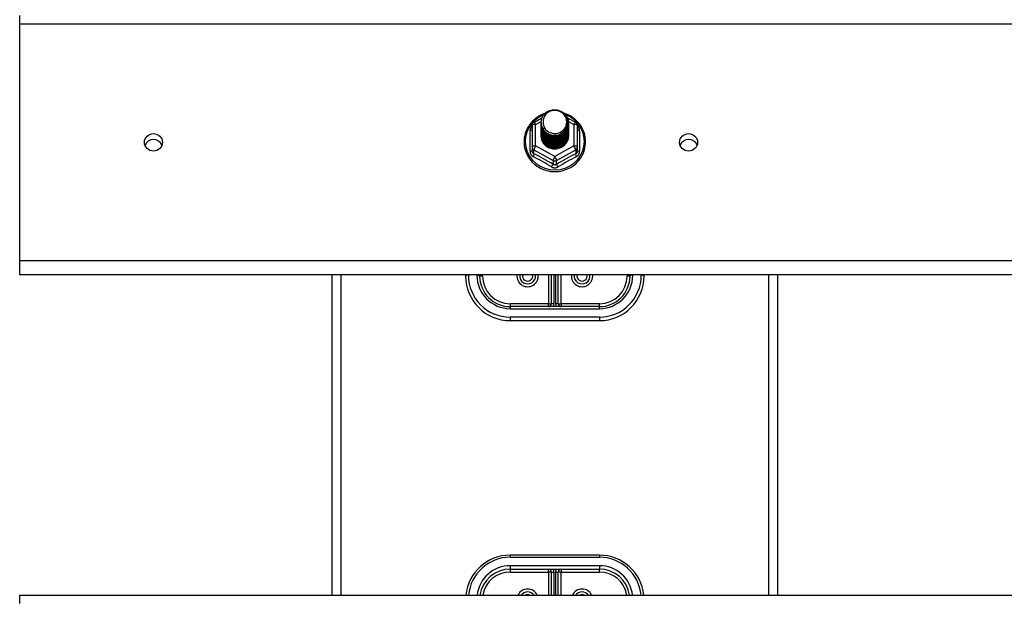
# Model space of a CAD drawing. Header units: inches. Extents: x 56.1 to 140.1, y 34.7 to 67.
# Tile 26 of 60: x 75.6 to 86.6, y 50.4 to 56.9. Entities that reach past the tile are written whole.
import ezdxf

# ---------------------------------------------------------------- set-up
doc = ezdxf.new("R2010")
doc.units = ezdxf.units.IN
doc.header["$MEASUREMENT"] = 0
doc.layers.add('Visible Edges(ANSI)', color=7, linetype='Continuous', lineweight=25)
doc.layers.add('Visible Tangent Edges(ANSI)', color=7, linetype='Continuous', lineweight=25)

msp = doc.modelspace()

# ---------------------------------------------------------------- linework, layer by layer
at = {"layer": 'Visible Edges(ANSI)'}
for p, q in [((75.563, 56.823), (75.563, 56.916)), ((75.563, 54.164), (75.563, 56.823)), ((81.329, 55.718), (81.419, 55.768)), ((81.704, 55.77), (81.797, 55.718)), ((81.309, 55.684), (81.309, 55.444)), ((81.409, 55.716), (81.409, 55.717)), ((81.409, 55.704), (81.409, 55.704)), ((81.409, 55.691), (81.409, 55.692)), ((81.409, 55.679), (81.409, 55.679)), ((81.409, 55.666), (81.409, 55.667)), ((81.409, 55.654), (81.409, 55.654)), ((81.716, 55.71), (81.716, 55.71)), ((81.716, 55.697), (81.716, 55.698)), ((81.716, 55.685), (81.716, 55.685)), ((81.716, 55.672), (81.716, 55.673)), ((81.716, 55.66), (81.716, 55.66)), ((81.716, 55.647), (81.716, 55.648)), ((81.817, 55.444), (81.817, 55.684)), ((81.409, 55.641), (81.409, 55.641)), ((81.409, 55.629), (81.409, 55.629)), ((81.409, 55.616), (81.409, 55.616)), ((81.409, 55.603), (81.409, 55.604)), ((81.409, 55.591), (81.409, 55.591)), ((81.409, 55.578), (81.409, 55.579)), ((81.716, 55.635), (81.716, 55.635)), ((81.716, 55.622), (81.716, 55.623)), ((81.716, 55.61), (81.716, 55.61)), ((81.716, 55.597), (81.716, 55.598)), ((81.716, 55.585), (81.716, 55.585)), ((81.309, 55.444), (81.309, 55.399)), ((81.544, 55.43), (81.543, 55.422)), ((81.817, 55.399), (81.817, 55.444)), ((75.563, 54.007), (75.563, 54.164)), ((97.197, 54.007), (75.563, 54.007)), ((79.063, 54.007), (79.063, 50.416)), ((80.563, 54.007), (80.563, 53.995)), ((80.72, 53.995), (80.72, 54.007)), ((81.523, 54.007), (81.523, 53.684)), ((81.602, 53.684), (81.602, 54.007)), ((82.405, 54.007), (82.405, 53.995)), ((82.563, 53.995), (82.563, 54.007)), ((84.063, 50.416), (84.063, 54.007)), ((82.063, 53.652), (81.063, 53.652)), ((81.063, 53.495), (82.063, 53.495)), ((82.063, 50.865), (81.063, 50.865)), ((81.063, 50.707), (82.063, 50.707)), ((81.523, 50.676), (81.523, 50.416)), ((81.602, 50.416), (81.602, 50.676)), ((75.563, 50.323), (75.563, 50.416)), ((75.563, 50.416), (97.197, 50.416))]:
    msp.add_line(p, q, dxfattribs=at)
at = {"layer": 'Visible Edges(ANSI)', "flags": 128}
for points in [[(81.451, 55.817), (81.429, 55.809), (81.407, 55.799), (81.387, 55.788), (81.367, 55.776), (81.348, 55.762), (81.33, 55.747), (81.313, 55.731), (81.297, 55.714), (81.283, 55.696), (81.27, 55.677), (81.258, 55.657), (81.248, 55.637), (81.239, 55.615), (81.231, 55.593), (81.225, 55.571), (81.221, 55.549), (81.219, 55.526), (81.218, 55.503), (81.218, 55.48), (81.221, 55.457), (81.224, 55.434), (81.23, 55.412), (81.237, 55.39), (81.245, 55.369), (81.256, 55.348), (81.267, 55.328), (81.28, 55.309), (81.294, 55.29), (81.31, 55.273), (81.326, 55.257), (81.344, 55.242), (81.363, 55.228), (81.382, 55.215), (81.403, 55.204), (81.424, 55.194), (81.446, 55.185), (81.468, 55.178), (81.491, 55.173), (81.515, 55.169), (81.538, 55.167), (81.562, 55.166), (81.585, 55.166), (81.609, 55.169), (81.632, 55.172), (81.655, 55.178), (81.677, 55.185), (81.699, 55.193), (81.72, 55.203), (81.741, 55.214), (81.761, 55.226), (81.78, 55.24), (81.798, 55.255), (81.814, 55.271), (81.83, 55.288), (81.844, 55.307), (81.857, 55.326), (81.869, 55.346), (81.879, 55.366), (81.888, 55.388), (81.895, 55.41), (81.901, 55.432), (81.905, 55.454), (81.907, 55.477), (81.908, 55.5)], [(81.43, 55.643), (81.414, 55.682), (81.409, 55.723), (81.417, 55.764), (81.437, 55.801), (81.467, 55.831), (81.505, 55.852), (81.547, 55.861), (81.591, 55.859), (81.632, 55.845), (81.668, 55.82), (81.695, 55.786), (81.712, 55.747), (81.716, 55.704), (81.708, 55.662), (81.688, 55.624), (81.658, 55.592), (81.621, 55.571), (81.578, 55.56), (81.535, 55.561), (81.493, 55.574), (81.458, 55.598), (81.43, 55.63), (81.414, 55.669), (81.409, 55.71)], [(81.447, 55.788), (81.446, 55.785), (81.444, 55.783), (81.443, 55.78), (81.442, 55.777), (81.441, 55.775), (81.44, 55.772), (81.439, 55.769), (81.438, 55.767), (81.438, 55.764), (81.437, 55.761), (81.436, 55.759), (81.436, 55.756), (81.435, 55.753), (81.434, 55.75), (81.434, 55.748), (81.434, 55.745), (81.433, 55.742), (81.433, 55.739), (81.433, 55.736), (81.433, 55.734), (81.433, 55.731), (81.433, 55.728), (81.433, 55.725), (81.433, 55.722)], [(81.449, 55.618), (81.472, 55.599), (81.498, 55.585), (81.526, 55.576), (81.556, 55.573), (81.586, 55.576), (81.615, 55.584), (81.642, 55.598), (81.665, 55.617), (81.684, 55.639), (81.697, 55.666), (81.705, 55.694), (81.707, 55.723), (81.702, 55.752), (81.692, 55.779), (81.675, 55.804), (81.654, 55.825), (81.629, 55.841), (81.601, 55.851), (81.571, 55.855), (81.541, 55.853), (81.512, 55.845), (81.486, 55.831), (81.464, 55.811), (81.447, 55.788)], [(81.908, 55.5), (81.907, 55.527), (81.904, 55.553), (81.898, 55.578), (81.891, 55.604), (81.882, 55.628), (81.87, 55.652), (81.857, 55.675), (81.842, 55.697), (81.825, 55.718), (81.807, 55.737), (81.787, 55.755), (81.766, 55.771), (81.743, 55.786), (81.72, 55.798), (81.695, 55.809), (81.67, 55.818)], [(81.409, 55.716), (81.409, 55.712), (81.41, 55.707), (81.41, 55.703), (81.41, 55.698), (81.411, 55.694), (81.412, 55.69), (81.413, 55.685), (81.414, 55.681), (81.415, 55.676), (81.416, 55.672), (81.418, 55.668), (81.419, 55.664), (81.421, 55.66), (81.423, 55.656), (81.425, 55.651), (81.427, 55.647), (81.43, 55.644), (81.432, 55.64), (81.434, 55.636), (81.437, 55.632), (81.44, 55.629), (81.443, 55.625), (81.446, 55.622), (81.449, 55.618)], [(81.409, 55.704), (81.411, 55.685), (81.414, 55.666), (81.421, 55.648), (81.43, 55.631), (81.441, 55.615), (81.454, 55.6), (81.469, 55.588), (81.486, 55.577), (81.504, 55.569), (81.523, 55.563), (81.543, 55.559), (81.563, 55.558), (81.583, 55.56), (81.603, 55.564), (81.622, 55.57), (81.64, 55.579), (81.656, 55.59), (81.671, 55.603), (81.685, 55.618), (81.696, 55.635), (81.705, 55.652), (81.711, 55.671), (81.715, 55.69), (81.716, 55.71)], [(81.716, 55.704), (81.716, 55.684), (81.712, 55.664), (81.706, 55.644), (81.698, 55.626), (81.687, 55.609), (81.674, 55.593), (81.658, 55.58), (81.641, 55.568), (81.623, 55.559), (81.603, 55.552), (81.583, 55.548), (81.563, 55.546), (81.542, 55.547), (81.522, 55.551), (81.503, 55.557), (81.484, 55.566), (81.467, 55.577), (81.452, 55.59), (81.439, 55.605), (81.428, 55.622), (81.419, 55.64), (81.413, 55.659), (81.41, 55.678), (81.409, 55.698)], [(81.409, 55.691), (81.411, 55.672), (81.414, 55.653), (81.421, 55.635), (81.43, 55.618), (81.441, 55.602), (81.454, 55.588), (81.469, 55.575), (81.486, 55.565), (81.504, 55.556), (81.523, 55.55), (81.543, 55.547), (81.563, 55.546), (81.583, 55.547), (81.603, 55.551), (81.622, 55.558), (81.64, 55.567), (81.656, 55.578), (81.671, 55.591), (81.685, 55.606), (81.696, 55.622), (81.705, 55.64), (81.711, 55.659), (81.715, 55.678), (81.716, 55.697)], [(81.716, 55.691), (81.716, 55.671), (81.712, 55.651), (81.706, 55.632), (81.698, 55.614), (81.687, 55.596), (81.674, 55.581), (81.658, 55.567), (81.641, 55.556), (81.623, 55.546), (81.603, 55.54), (81.583, 55.535), (81.563, 55.534), (81.542, 55.535), (81.522, 55.539), (81.503, 55.545), (81.484, 55.554), (81.467, 55.565), (81.452, 55.578), (81.439, 55.593), (81.428, 55.609), (81.419, 55.627), (81.413, 55.646), (81.41, 55.665), (81.409, 55.685)], [(81.409, 55.679), (81.411, 55.66), (81.414, 55.641), (81.421, 55.623), (81.43, 55.605), (81.441, 55.59), (81.454, 55.575), (81.469, 55.563), (81.486, 55.552), (81.504, 55.544), (81.523, 55.538), (81.543, 55.534), (81.563, 55.533), (81.583, 55.535), (81.603, 55.539), (81.622, 55.545), (81.64, 55.554), (81.656, 55.565), (81.671, 55.578), (81.685, 55.593), (81.696, 55.61), (81.705, 55.627), (81.711, 55.646), (81.715, 55.665), (81.716, 55.685)], [(81.716, 55.679), (81.716, 55.659), (81.712, 55.639), (81.706, 55.619), (81.698, 55.601), (81.687, 55.584), (81.674, 55.568), (81.658, 55.555), (81.641, 55.543), (81.623, 55.534), (81.603, 55.527), (81.583, 55.523), (81.563, 55.521), (81.542, 55.522), (81.522, 55.526), (81.503, 55.532), (81.484, 55.541), (81.467, 55.552), (81.452, 55.565), (81.439, 55.58), (81.428, 55.597), (81.419, 55.615), (81.413, 55.634), (81.41, 55.653), (81.409, 55.673)], [(81.409, 55.666), (81.411, 55.647), (81.414, 55.628), (81.421, 55.61), (81.43, 55.593), (81.441, 55.577), (81.454, 55.563), (81.469, 55.55), (81.486, 55.54), (81.504, 55.531), (81.523, 55.525), (81.543, 55.522), (81.563, 55.521), (81.583, 55.522), (81.603, 55.526), (81.622, 55.533), (81.64, 55.542), (81.656, 55.553), (81.671, 55.566), (81.685, 55.581), (81.696, 55.597), (81.705, 55.615), (81.711, 55.633), (81.715, 55.653), (81.716, 55.672)], [(81.716, 55.666), (81.716, 55.646), (81.712, 55.626), (81.706, 55.607), (81.698, 55.588), (81.687, 55.571), (81.674, 55.556), (81.658, 55.542), (81.641, 55.531), (81.623, 55.521), (81.603, 55.514), (81.583, 55.51), (81.563, 55.509), (81.542, 55.51), (81.522, 55.513), (81.503, 55.52), (81.484, 55.529), (81.467, 55.54), (81.452, 55.553), (81.439, 55.568), (81.428, 55.584), (81.419, 55.602), (81.413, 55.621), (81.41, 55.64), (81.409, 55.66)], [(81.409, 55.654), (81.411, 55.634), (81.414, 55.616), (81.421, 55.598), (81.43, 55.58), (81.441, 55.565), (81.454, 55.55), (81.469, 55.538), (81.486, 55.527), (81.504, 55.519), (81.523, 55.513), (81.543, 55.509), (81.563, 55.508), (81.583, 55.51), (81.603, 55.514), (81.622, 55.52), (81.64, 55.529), (81.656, 55.54), (81.671, 55.553), (81.685, 55.568), (81.696, 55.585), (81.705, 55.602), (81.711, 55.621), (81.715, 55.64), (81.716, 55.66)], [(81.716, 55.654), (81.716, 55.634), (81.712, 55.614), (81.706, 55.594), (81.698, 55.576), (81.687, 55.559), (81.674, 55.543), (81.658, 55.53), (81.641, 55.518), (81.623, 55.509), (81.603, 55.502), (81.583, 55.498), (81.563, 55.496), (81.542, 55.497), (81.522, 55.501), (81.503, 55.507), (81.484, 55.516), (81.467, 55.527), (81.452, 55.54), (81.439, 55.555), (81.428, 55.572), (81.419, 55.59), (81.413, 55.608), (81.41, 55.628), (81.409, 55.648)], [(81.409, 55.641), (81.411, 55.622), (81.414, 55.603), (81.421, 55.585), (81.43, 55.568), (81.441, 55.552), (81.454, 55.538), (81.469, 55.525), (81.486, 55.515), (81.504, 55.506), (81.523, 55.5), (81.543, 55.497), (81.563, 55.496), (81.583, 55.497), (81.603, 55.501), (81.622, 55.508), (81.64, 55.517), (81.656, 55.528), (81.671, 55.541), (81.685, 55.556), (81.696, 55.572), (81.705, 55.59), (81.711, 55.608), (81.715, 55.628), (81.716, 55.647)], [(81.447, 55.657), (81.447, 55.657), (81.446, 55.656), (81.445, 55.656), (81.444, 55.655), (81.444, 55.654), (81.443, 55.654), (81.442, 55.653), (81.442, 55.653), (81.441, 55.652), (81.44, 55.651), (81.439, 55.651), (81.439, 55.65), (81.438, 55.65), (81.437, 55.649), (81.437, 55.648), (81.436, 55.648), (81.435, 55.647), (81.434, 55.647), (81.434, 55.646), (81.433, 55.645), (81.432, 55.645), (81.432, 55.644), (81.431, 55.644), (81.43, 55.643)], [(81.433, 55.722), (81.433, 55.72), (81.433, 55.717), (81.433, 55.714), (81.433, 55.711), (81.433, 55.708), (81.433, 55.706), (81.433, 55.703), (81.434, 55.7), (81.434, 55.697), (81.435, 55.695), (81.435, 55.692), (81.436, 55.689), (81.436, 55.686), (81.437, 55.684), (81.438, 55.681), (81.439, 55.678), (81.439, 55.675), (81.44, 55.673), (81.441, 55.67), (81.442, 55.668), (81.444, 55.665), (81.445, 55.662), (81.446, 55.66), (81.447, 55.657)], [(81.716, 55.641), (81.716, 55.621), (81.712, 55.601), (81.706, 55.582), (81.698, 55.563), (81.687, 55.546), (81.674, 55.531), (81.658, 55.517), (81.641, 55.506), (81.623, 55.496), (81.603, 55.489), (81.583, 55.485), (81.563, 55.484), (81.542, 55.485), (81.522, 55.488), (81.503, 55.495), (81.484, 55.503), (81.467, 55.515), (81.452, 55.528), (81.439, 55.543), (81.428, 55.559), (81.419, 55.577), (81.413, 55.596), (81.41, 55.615), (81.409, 55.635)], [(81.409, 55.629), (81.411, 55.609), (81.414, 55.591), (81.421, 55.572), (81.43, 55.555), (81.441, 55.539), (81.454, 55.525), (81.469, 55.513), (81.486, 55.502), (81.504, 55.494), (81.523, 55.488), (81.543, 55.484), (81.563, 55.483), (81.583, 55.485), (81.603, 55.489), (81.622, 55.495), (81.64, 55.504), (81.656, 55.515), (81.671, 55.528), (81.685, 55.543), (81.696, 55.559), (81.705, 55.577), (81.711, 55.596), (81.715, 55.615), (81.716, 55.635)], [(81.716, 55.629), (81.716, 55.609), (81.712, 55.589), (81.706, 55.569), (81.698, 55.551), (81.687, 55.534), (81.674, 55.518), (81.658, 55.505), (81.641, 55.493), (81.623, 55.484), (81.603, 55.477), (81.583, 55.473), (81.563, 55.471), (81.542, 55.472), (81.522, 55.476), (81.503, 55.482), (81.484, 55.491), (81.467, 55.502), (81.452, 55.515), (81.439, 55.53), (81.428, 55.547), (81.419, 55.565), (81.413, 55.583), (81.41, 55.603), (81.409, 55.622)], [(81.409, 55.616), (81.411, 55.597), (81.414, 55.578), (81.421, 55.56), (81.43, 55.543), (81.441, 55.527), (81.454, 55.513), (81.469, 55.5), (81.486, 55.489), (81.504, 55.481), (81.523, 55.475), (81.543, 55.472), (81.563, 55.471), (81.583, 55.472), (81.603, 55.476), (81.622, 55.483), (81.64, 55.492), (81.656, 55.503), (81.671, 55.516), (81.685, 55.531), (81.696, 55.547), (81.705, 55.565), (81.711, 55.583), (81.715, 55.603), (81.716, 55.622)], [(81.716, 55.616), (81.716, 55.596), (81.712, 55.576), (81.706, 55.557), (81.698, 55.538), (81.687, 55.521), (81.674, 55.506), (81.658, 55.492), (81.641, 55.48), (81.623, 55.471), (81.603, 55.464), (81.583, 55.46), (81.563, 55.459), (81.542, 55.46), (81.522, 55.463), (81.503, 55.47), (81.484, 55.478), (81.467, 55.489), (81.452, 55.503), (81.439, 55.518), (81.428, 55.534), (81.419, 55.552), (81.413, 55.571), (81.41, 55.59), (81.409, 55.61)], [(81.409, 55.603), (81.411, 55.584), (81.414, 55.566), (81.421, 55.547), (81.43, 55.53), (81.441, 55.514), (81.454, 55.5), (81.469, 55.487), (81.486, 55.477), (81.504, 55.469), (81.523, 55.463), (81.543, 55.459), (81.563, 55.458), (81.583, 55.46), (81.603, 55.464), (81.622, 55.47), (81.64, 55.479), (81.656, 55.49), (81.671, 55.503), (81.685, 55.518), (81.696, 55.534), (81.705, 55.552), (81.711, 55.571), (81.715, 55.59), (81.716, 55.61)], [(81.716, 55.604), (81.716, 55.583), (81.712, 55.564), (81.706, 55.544), (81.698, 55.526), (81.687, 55.509), (81.674, 55.493), (81.658, 55.479), (81.641, 55.468), (81.623, 55.459), (81.603, 55.452), (81.583, 55.448), (81.563, 55.446), (81.542, 55.447), (81.522, 55.451), (81.503, 55.457), (81.484, 55.466), (81.467, 55.477), (81.452, 55.49), (81.439, 55.505), (81.428, 55.522), (81.419, 55.54), (81.413, 55.558), (81.41, 55.578), (81.409, 55.597)], [(81.409, 55.591), (81.411, 55.572), (81.414, 55.553), (81.421, 55.535), (81.43, 55.518), (81.441, 55.502), (81.454, 55.487), (81.469, 55.475), (81.486, 55.464), (81.504, 55.456), (81.523, 55.45), (81.543, 55.447), (81.563, 55.446), (81.583, 55.447), (81.603, 55.451), (81.622, 55.458), (81.64, 55.466), (81.656, 55.478), (81.671, 55.491), (81.685, 55.505), (81.696, 55.522), (81.705, 55.54), (81.711, 55.558), (81.715, 55.578), (81.716, 55.597)], [(81.716, 55.591), (81.716, 55.571), (81.712, 55.551), (81.706, 55.532), (81.698, 55.513), (81.687, 55.496), (81.674, 55.481), (81.658, 55.467), (81.641, 55.455), (81.623, 55.446), (81.603, 55.439), (81.583, 55.435), (81.563, 55.433), (81.542, 55.435), (81.522, 55.438), (81.503, 55.445), (81.484, 55.453), (81.467, 55.464), (81.452, 55.478), (81.439, 55.493), (81.428, 55.509), (81.419, 55.527), (81.413, 55.546), (81.41, 55.565), (81.409, 55.585)], [(81.409, 55.578), (81.411, 55.559), (81.414, 55.54), (81.421, 55.522), (81.43, 55.505), (81.441, 55.489), (81.454, 55.475), (81.469, 55.462), (81.486, 55.452), (81.504, 55.444), (81.523, 55.438), (81.543, 55.434), (81.563, 55.433), (81.583, 55.435), (81.603, 55.439), (81.622, 55.445), (81.64, 55.454), (81.656, 55.465), (81.671, 55.478), (81.685, 55.493), (81.696, 55.509), (81.705, 55.527), (81.711, 55.546), (81.715, 55.565), (81.716, 55.585)], [(81.543, 55.422), (81.535, 55.424), (81.527, 55.426), (81.519, 55.428), (81.511, 55.43), (81.503, 55.433), (81.496, 55.437), (81.488, 55.441), (81.481, 55.445), (81.474, 55.449), (81.468, 55.454), (81.461, 55.46), (81.455, 55.465), (81.45, 55.471), (81.444, 55.477), (81.439, 55.484), (81.434, 55.49), (81.43, 55.497), (81.426, 55.504), (81.423, 55.511), (81.42, 55.519), (81.417, 55.527), (81.415, 55.534), (81.413, 55.542), (81.412, 55.55)], [(81.716, 55.579), (81.716, 55.578), (81.716, 55.578), (81.716, 55.578), (81.716, 55.578), (81.716, 55.578), (81.716, 55.578), (81.716, 55.578), (81.716, 55.578), (81.716, 55.578), (81.716, 55.578), (81.716, 55.578), (81.716, 55.577), (81.716, 55.577), (81.716, 55.577), (81.716, 55.577), (81.716, 55.577), (81.716, 55.577), (81.716, 55.577), (81.716, 55.577), (81.716, 55.577), (81.716, 55.577), (81.716, 55.576), (81.716, 55.576), (81.716, 55.576)]]:
    msp.add_lwpolyline(points, dxfattribs=at)
at = {"layer": 'Visible Edges(ANSI)'}
for centre, radius, start, end in [((81.348, 55.684), 0.0394, 119.1745, 180), ((81.777, 55.684), 0.0394, 0, 60.8255), ((81.063, 53.995), 0.5, 180, 270), ((81.063, 53.995), 0.343, 180, 270), ((81.258, 53.995), 0.0886, 172.0413, 7.9587), ((81.868, 53.995), 0.0886, 172.0413, 7.9587), ((82.063, 53.995), 0.343, 270, 0), ((82.063, 53.995), 0.5, 270, 0), ((81.492, 53.684), 0.0315, 270, 0), ((81.634, 53.684), 0.0315, 180, 270), ((81.063, 50.365), 0.5, 90, 174.096), ((82.063, 50.365), 0.5, 5.904, 90), ((81.063, 50.365), 0.343, 90, 171.3641), ((81.492, 50.676), 0.0315, 0, 90), ((81.634, 50.676), 0.0315, 90, 180), ((82.063, 50.365), 0.343, 8.6359, 90), ((81.258, 50.365), 0.0886, 35.4926, 144.5074), ((81.868, 50.365), 0.0886, 35.4926, 144.5074)]:
    msp.add_arc(centre, radius, start, end, dxfattribs=at)
for centre, major_axis, start_param, end_param in [((81.563, 55.723), (0.134, 0), 3.671471, 8.899926), ((81.563, 55.718), (0.154, 0), 3.669461, 3.875388), ((81.563, 55.574), (-0.158, 0), 6.031816, 9.674875), ((77.063, 55.43), (0.1, 0), 0.333879, 2.807714), ((83.063, 55.43), (0.1, 0), 0.333879, 2.807714)]:
    msp.add_ellipse(centre, major_axis=major_axis, ratio=0.966998, start_param=start_param, end_param=end_param, dxfattribs=at)
for centre in [(77.063, 55.494), (83.063, 55.494)]:
    msp.add_ellipse(centre, major_axis=(-0.101, 0), ratio=0.966998, dxfattribs=at)
at = {"layer": 'Visible Tangent Edges(ANSI)'}
for p, q in [((75.563, 56.823), (97.197, 56.823)), ((81.348, 55.694), (81.41, 55.728)), ((81.348, 55.454), (81.348, 55.694)), ((81.715, 55.728), (81.777, 55.694)), ((81.777, 55.694), (81.777, 55.454)), ((81.285, 55.396), (81.285, 55.623)), ((81.841, 55.623), (81.841, 55.396)), ((81.563, 55.334), (81.348, 55.454)), ((81.777, 55.454), (81.563, 55.334)), ((81.329, 55.411), (81.543, 55.291)), ((81.329, 55.366), (81.329, 55.411)), ((81.582, 55.291), (81.797, 55.411)), ((81.797, 55.411), (81.797, 55.366)), ((81.543, 55.291), (81.543, 55.246)), ((81.582, 55.246), (81.582, 55.291)), ((97.197, 54.164), (75.563, 54.164)), ((79.162, 54.007), (79.162, 50.416)), ((80.594, 54.003), (80.594, 54.007)), ((80.689, 54.007), (80.689, 54.003)), ((80.752, 53.995), (80.72, 53.995)), ((80.752, 53.995), (80.752, 54.007)), ((81.492, 54.007), (81.492, 53.684)), ((81.555, 53.684), (81.555, 54.007)), ((81.571, 54.007), (81.571, 53.684)), ((81.634, 53.684), (81.634, 54.007)), ((82.374, 54.007), (82.374, 53.995)), ((82.405, 53.995), (82.374, 53.995)), ((82.437, 54.003), (82.437, 54.007)), ((82.531, 54.007), (82.531, 54.003)), ((83.964, 50.416), (83.964, 54.007)), ((81.492, 53.684), (81.063, 53.684)), ((81.063, 53.684), (81.063, 53.652)), ((81.492, 53.652), (81.492, 53.684)), ((81.492, 53.684), (81.523, 53.684)), ((81.555, 53.684), (81.523, 53.684)), ((81.602, 53.684), (81.571, 53.684)), ((81.602, 53.684), (81.634, 53.684)), ((82.063, 53.684), (81.634, 53.684)), ((81.634, 53.684), (81.634, 53.652)), ((82.063, 53.652), (82.063, 53.684)), ((81.063, 53.652), (81.063, 53.629)), ((81.063, 53.629), (82.063, 53.629)), ((82.063, 53.629), (82.063, 53.652)), ((82.063, 53.534), (81.063, 53.534)), ((81.063, 53.534), (81.063, 53.495)), ((82.063, 53.534), (82.063, 53.495)), ((81.063, 50.865), (81.063, 50.841)), ((81.063, 50.841), (82.063, 50.841)), ((82.063, 50.865), (82.063, 50.841)), ((82.063, 50.747), (81.063, 50.747)), ((81.063, 50.747), (81.063, 50.707)), ((81.063, 50.707), (81.063, 50.676)), ((81.063, 50.676), (81.492, 50.676)), ((81.492, 50.676), (81.492, 50.707)), ((81.492, 50.676), (81.492, 50.416)), ((81.523, 50.676), (81.492, 50.676)), ((81.523, 50.676), (81.555, 50.676)), ((81.555, 50.416), (81.555, 50.676)), ((81.571, 50.676), (81.571, 50.416)), ((81.571, 50.676), (81.602, 50.676)), ((81.634, 50.676), (81.602, 50.676)), ((81.634, 50.707), (81.634, 50.676)), ((81.634, 50.676), (82.063, 50.676)), ((81.634, 50.416), (81.634, 50.676)), ((82.063, 50.747), (82.063, 50.707)), ((82.063, 50.676), (82.063, 50.707))]:
    msp.add_line(p, q, dxfattribs=at)
at = {"layer": 'Visible Tangent Edges(ANSI)', "flags": 128}
for points in [[(81.309, 55.676), (81.307, 55.674), (81.305, 55.672), (81.303, 55.671), (81.302, 55.669), (81.3, 55.667), (81.299, 55.665), (81.297, 55.663), (81.296, 55.66), (81.294, 55.658), (81.293, 55.656), (81.292, 55.654), (81.291, 55.652), (81.29, 55.649), (81.289, 55.647), (81.288, 55.645), (81.287, 55.642), (81.287, 55.64), (81.286, 55.638), (81.286, 55.635), (81.285, 55.633), (81.285, 55.631), (81.285, 55.628), (81.285, 55.626), (81.285, 55.623)], [(81.841, 55.623), (81.841, 55.626), (81.841, 55.628), (81.841, 55.631), (81.84, 55.633), (81.84, 55.635), (81.839, 55.638), (81.839, 55.64), (81.838, 55.642), (81.837, 55.645), (81.837, 55.647), (81.836, 55.649), (81.835, 55.652), (81.834, 55.654), (81.832, 55.656), (81.831, 55.658), (81.83, 55.66), (81.828, 55.663), (81.827, 55.665), (81.825, 55.667), (81.824, 55.669), (81.822, 55.671), (81.82, 55.672), (81.819, 55.674), (81.817, 55.676)], [(81.285, 55.396), (81.285, 55.393), (81.285, 55.39), (81.285, 55.386), (81.286, 55.383), (81.286, 55.38), (81.287, 55.377), (81.288, 55.374), (81.289, 55.371), (81.29, 55.368), (81.292, 55.365), (81.293, 55.362), (81.295, 55.359), (81.296, 55.356), (81.298, 55.354), (81.3, 55.351), (81.302, 55.349), (81.304, 55.347), (81.307, 55.344), (81.309, 55.342), (81.311, 55.34), (81.314, 55.338), (81.317, 55.337), (81.319, 55.335), (81.322, 55.334)], [(81.329, 55.366), (81.327, 55.367), (81.326, 55.368), (81.324, 55.369), (81.323, 55.369), (81.322, 55.37), (81.32, 55.371), (81.319, 55.373), (81.318, 55.374), (81.317, 55.375), (81.316, 55.376), (81.315, 55.378), (81.314, 55.379), (81.313, 55.381), (81.313, 55.382), (81.312, 55.384), (81.311, 55.385), (81.311, 55.387), (81.31, 55.389), (81.31, 55.39), (81.309, 55.392), (81.309, 55.394), (81.309, 55.396), (81.309, 55.397), (81.309, 55.399)], [(81.817, 55.399), (81.817, 55.397), (81.817, 55.396), (81.816, 55.394), (81.816, 55.392), (81.816, 55.39), (81.815, 55.389), (81.815, 55.387), (81.814, 55.385), (81.814, 55.384), (81.813, 55.382), (81.812, 55.381), (81.811, 55.379), (81.811, 55.378), (81.81, 55.376), (81.809, 55.375), (81.807, 55.374), (81.806, 55.373), (81.805, 55.371), (81.804, 55.37), (81.803, 55.369), (81.801, 55.369), (81.8, 55.368), (81.798, 55.367), (81.797, 55.366)], [(81.804, 55.334), (81.806, 55.335), (81.809, 55.337), (81.812, 55.338), (81.814, 55.34), (81.817, 55.342), (81.819, 55.344), (81.821, 55.347), (81.823, 55.349), (81.825, 55.351), (81.827, 55.354), (81.829, 55.356), (81.831, 55.359), (81.833, 55.362), (81.834, 55.365), (81.835, 55.368), (81.836, 55.371), (81.838, 55.374), (81.838, 55.377), (81.839, 55.38), (81.84, 55.383), (81.84, 55.386), (81.841, 55.39), (81.841, 55.393), (81.841, 55.396)], [(81.525, 55.22), (81.528, 55.218), (81.531, 55.217), (81.534, 55.216), (81.537, 55.214), (81.54, 55.213), (81.543, 55.212), (81.547, 55.211), (81.55, 55.211), (81.553, 55.21), (81.556, 55.21), (81.56, 55.21), (81.563, 55.209), (81.566, 55.21), (81.569, 55.21), (81.573, 55.21), (81.576, 55.211), (81.579, 55.211), (81.582, 55.212), (81.585, 55.213), (81.588, 55.214), (81.591, 55.216), (81.594, 55.217), (81.597, 55.218), (81.6, 55.22)], [(81.582, 55.246), (81.581, 55.245), (81.579, 55.245), (81.578, 55.244), (81.576, 55.243), (81.575, 55.242), (81.573, 55.242), (81.571, 55.241), (81.57, 55.241), (81.568, 55.241), (81.566, 55.241), (81.565, 55.24), (81.563, 55.24), (81.561, 55.24), (81.559, 55.241), (81.558, 55.241), (81.556, 55.241), (81.554, 55.241), (81.553, 55.242), (81.551, 55.242), (81.549, 55.243), (81.548, 55.244), (81.546, 55.245), (81.545, 55.245), (81.543, 55.246)]]:
    msp.add_lwpolyline(points, dxfattribs=at)
at = {"layer": 'Visible Tangent Edges(ANSI)'}
for centre, radius, start, end in [((81.063, 54.003), 0.469, 180, 270), ((81.063, 54.003), 0.374, 180, 270), ((81.063, 53.995), 0.311, 180, 270), ((81.258, 53.995), 0.12, 174.1375, 5.8625), ((81.258, 53.995), 0.0571, 167.5933, 12.4067), ((81.868, 53.995), 0.12, 174.1375, 5.8625), ((81.868, 53.995), 0.0571, 167.5933, 12.4067), ((82.063, 54.003), 0.469, 270, 0), ((82.063, 54.003), 0.374, 270, 0), ((82.063, 53.995), 0.311, 270, 0), ((81.492, 53.684), 0.063, 330, 0), ((81.634, 53.684), 0.063, 180, 210), ((81.063, 50.373), 0.469, 90, 174.684), ((82.063, 50.373), 0.469, 5.316, 90), ((81.063, 50.373), 0.374, 90, 173.3355), ((81.063, 50.365), 0.311, 90, 170.4818), ((81.492, 50.676), 0.063, 0, 30), ((81.634, 50.676), 0.063, 150, 180), ((82.063, 50.373), 0.374, 6.6645, 90), ((82.063, 50.365), 0.311, 9.5182, 90), ((81.258, 50.365), 0.12, 25.3603, 154.6397), ((81.868, 50.365), 0.12, 25.3603, 154.6397), ((81.258, 50.365), 0.0571, 64.2803, 115.7197), ((81.868, 50.365), 0.0571, 64.2803, 115.7197)]:
    msp.add_arc(centre, radius, start, end, dxfattribs=at)
for centre, major_axis, ratio, start_param, end_param in [((81.563, 55.506), (0.331, 0), 0.966998, 1.955468, 7.482801), ((81.348, 55.684), (-0.0394, 0), 0.254784, 4.712389, 6.283185), ((81.348, 55.684), (-0.0192, 0.0344), 0.127392, 4.936728, 6.283185), ((81.777, 55.684), (0.0192, 0.0344), 0.127392, 0, 1.346458), ((81.777, 55.684), (0.0394, 0), 0.254784, 0, 1.570796), ((81.269, 55.639), (0.0394, 0), 0.420933, 5.107073, 6.283185), ((81.856, 55.639), (-0.0394, 0), 0.420933, 0, 1.176113), ((81.348, 55.444), (-0.0394, 0), 0.254784, 4.712389, 6.283185), ((81.348, 55.444), (-0.0394, 0), 0.966998, 0, 1.047198), ((81.348, 55.444), (-0.0192, -0.0344), 0.127392, 4.48805, 6.058847), ((81.777, 55.444), (0.0394, 0), 0.254784, 0, 1.570796), ((81.777, 55.444), (0.0192, -0.0344), 0.127392, 0.224339, 1.795135), ((81.777, 55.444), (0.0394, 0), 0.966998, 5.235988, 6.283185), ((81.269, 55.399), (0.0394, 0), 0.080687, 5.107073, 6.283185), ((81.309, 55.333), (0.0178, 0.0351), 0.295528, 4.874003, 6.050115), ((81.424, 55.109), (0.573, -0.342), 0.220649, 1.524932, 1.878631), ((81.436, 55.13), (-0.605, 0.361), 0.220649, 4.666525, 5.020223), ((81.563, 55.324), (-0.0192, -0.0344), 0.127392, 4.48805, 6.058847), ((81.563, 55.324), (0.0192, -0.0344), 0.127392, 0.224339, 1.795135), ((81.69, 55.13), (-0.605, -0.361), 0.220649, 4.404555, 4.758253), ((81.702, 55.109), (0.573, 0.342), 0.220649, 1.262962, 1.61666), ((81.817, 55.333), (-0.0178, 0.0351), 0.295528, 0.23307, 1.409183), ((81.856, 55.399), (-0.0394, 0), 0.080687, 0, 1.176113), ((81.523, 55.213), (0.0205, 0.0336), 0.044718, 0.222707, 1.398819), ((81.563, 55.324), (0.0394, 0), 0.966998, 4.18879, 5.235988), ((81.602, 55.213), (-0.0205, 0.0336), 0.044718, 4.884366, 6.060479), ((80.594, 53.995), (-0.0315, 0), 0.254784, 4.712389, 6.283185), ((80.689, 53.995), (0.0315, 0), 0.254784, 0, 1.570796), ((82.437, 53.995), (-0.0315, 0), 0.254784, 4.712389, 6.283185), ((82.531, 53.995), (0.0315, 0), 0.254784, 0, 1.570796)]:
    msp.add_ellipse(centre, major_axis=major_axis, ratio=ratio, start_param=start_param, end_param=end_param, dxfattribs=at)

doc.saveas('drawing.dxf')
